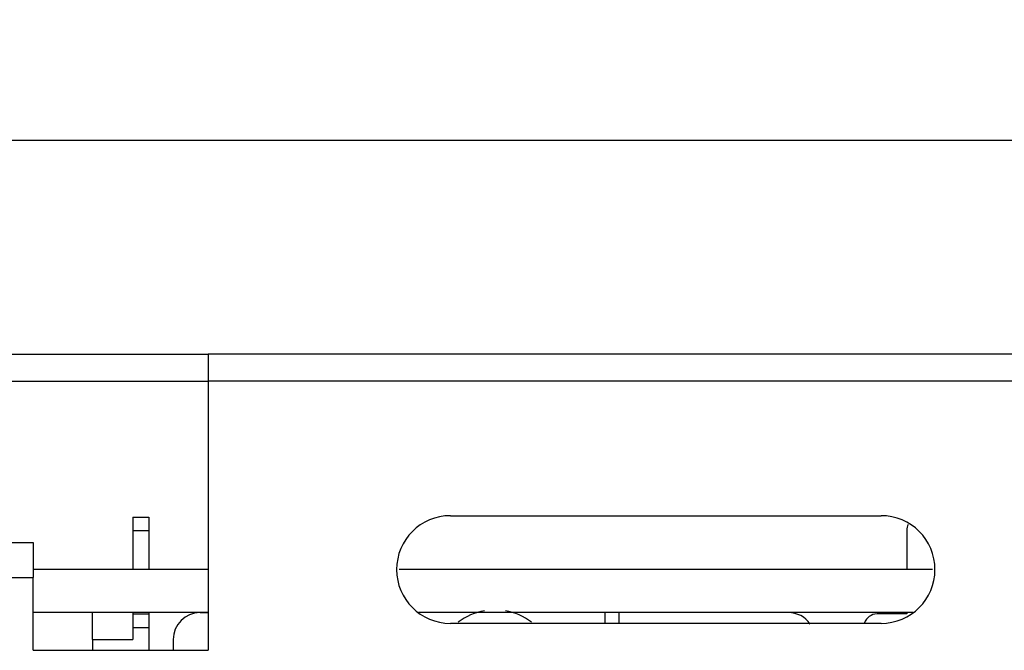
# Model space of a CAD drawing. Extents: x 210 to 804, y -840 to 420.
# Tile 17 of 50: x 517 to 554, y -493 to -469. Entities that reach past the tile are written whole.
import ezdxf

# ---------------------------------------------------------------- set-up
doc = ezdxf.new("R2010")
doc.units = 0
doc.header["$LTSCALE"] = 0.5
doc.layers.get('0').update_dxf_attribs({"linetype": 'CONTINUOUS'})
doc.layers.get('Defpoints').update_dxf_attribs({"linetype": 'CONTINUOUS'})
doc.layers.add('02___PRT_ALL_AXES', color=7, linetype='CONTINUOUS')
doc.layers.add('DIM', color=7, linetype='CONTINUOUS')
doc.styles.add('SIMPLEX', font='SIMPLEX.shx')
doc.dimstyles.new('STANDARD$0', dxfattribs={"dimtxt": 3, "dimasz": 3, "dimexe": 1, "dimexo": 1, "dimgap": 1, "dimtad": 1, "dimdec": 1, "dimzin": 0, "dimdsep": 46, "dimtxsty": 'STANDARD', "dimcen": -0.5, "dimclrd": 2, "dimclre": 2, "dimclrt": 2, "dimadec": 1, "dimazin": 0, "dimtfac": 1, "dimtdec": 1, "dimtmove": 0, "dimatfit": 3, "dimfxl": 1, "dimtolj": 1, "dimtzin": 0, "dimarcsym": 0})

# ---------------------------------------------------------------- blocks, each defined once
blk = doc.blocks.new('*D121')
at = {"layer": 'Defpoints', "color": 0}
for p in [(650.303, -473.696), (500.303, -489.396), (650.303, -489.396)]:
    blk.add_point(p, dxfattribs=at)
at = {"layer": 'DIM', "lineweight": -2}
for p, q in [((500.303, -488.396), (500.303, -472.696)), ((650.303, -488.396), (650.303, -472.696)), ((503.303, -473.696), (647.303, -473.696))]:
    blk.add_line(p, q, dxfattribs=at)
at = {"layer": 'DIM'}
for points in [[(503.303, -473.196), (503.303, -474.196), (500.303, -473.696)], [(647.303, -473.196), (647.303, -474.196), (650.303, -473.696)]]:
    blk.add_solid(points, dxfattribs=at)
at = {"layer": 'DIM', "insert": (575.303, -471.196), "char_height": 3, "attachment_point": 5, "style": 'SIMPLEX'}
blk.add_mtext('\\A1;150.0%%P0.5', dxfattribs=at)

msp = doc.modelspace()

# ---------------------------------------------------------------- linework, layer by layer
at = {"color": 7, "linetype": 'Continuous'}
for p, q in [((506.303, -481.647), (524.303, -481.647)), ((524.303, -481.647), (524.303, -482.647)), ((626.303, -481.647), (524.303, -481.647)), ((506.303, -482.647), (524.303, -482.647)), ((524.303, -482.647), (524.303, -492.647)), ((626.303, -482.647), (524.303, -482.647)), ((533.303, -487.647), (549.303, -487.647)), ((510.803, -488.647), (517.803, -488.647)), ((510.803, -488.647), (517.803, -488.647)), ((517.803, -488.647), (517.803, -489.647)), ((524.303, -489.647), (517.803, -489.647)), ((517.803, -489.647), (517.803, -489.947)), ((551.205, -489.647), (531.401, -489.647)), ((510.803, -489.947), (517.803, -489.947)), ((517.803, -492.647), (517.803, -489.947)), ((524.003, -491.247), (517.803, -491.247)), ((520.003, -492.247), (520.003, -491.247)), ((524.303, -491.247), (524.003, -491.247)), ((524.003, -491.247), (524.303, -491.247)), ((550.492, -491.247), (532.115, -491.247)), ((539.053, -491.647), (539.053, -491.247)), ((539.553, -491.247), (539.553, -491.647)), ((549.303, -491.647), (533.303, -491.647)), ((520.003, -492.247), (520.003, -492.647)), ((523.003, -492.247), (523.003, -492.647)), ((517.803, -492.647), (524.303, -492.647))]:
    msp.add_line(p, q, dxfattribs=at)
for centre, radius, start, end in [((533.303, -489.647), 2, 90, 270), ((549.303, -489.647), 2, 270, 90), ((524.003, -492.247), 1, 90, 180), ((545.853, -492.247), 1, 34.9551, 90)]:
    msp.add_arc(centre, radius, start, end, dxfattribs=at)
at = {"layer": '02___PRT_ALL_AXES', "color": 7, "linetype": 'Continuous'}
for p, q in [((521.503, -487.697), (521.503, -488.197)), ((521.503, -487.697), (522.103, -487.697)), ((521.503, -487.697), (522.103, -487.697)), ((522.103, -487.697), (522.103, -488.197)), ((521.503, -488.197), (521.503, -489.647)), ((521.503, -488.197), (522.103, -488.197)), ((522.103, -488.197), (522.103, -489.647)), ((550.253, -488.197), (550.253, -489.647)), ((521.503, -491.247), (521.503, -491.297)), ((521.503, -491.297), (521.503, -491.364)), ((521.503, -491.297), (522.103, -491.297)), ((521.503, -491.297), (522.103, -491.297)), ((521.503, -491.364), (521.503, -491.797)), ((522.103, -491.247), (522.103, -491.297)), ((522.103, -491.297), (522.103, -491.797)), ((550.253, -491.297), (549.153, -491.297)), ((550.253, -491.247), (550.253, -491.297)), ((521.503, -491.797), (521.503, -492.247)), ((521.503, -491.797), (522.103, -491.797)), ((522.103, -491.797), (522.103, -492.647)), ((520.003, -492.247), (521.503, -492.247))]:
    msp.add_line(p, q, dxfattribs=at)
for centre, radius, start, end in [((550.753, -488.197), 0.5, 152.9837, 180), ((534.956, -493.397), 2.25, 99.9647, 127.2314), ((534.956, -493.397), 2.25, 52.7686, 80.0353), ((549.153, -491.797), 0.5, 90, 160.8233)]:
    msp.add_arc(centre, radius, start, end, dxfattribs=at)

# ---------------------------------------------------------------- dimensions: what is measured, and where the dimension line sits
at = {"layer": 'DIM', "color": 7}
dim = msp.add_linear_dim(base=(650.303, -473.696), p1=(500.303, -489.396), p2=(650.303, -489.396), text='<>%%P0.5', dimstyle='STANDARD$0', override={"dimtxsty": 'SIMPLEX', "dimcen": -2, "dimclrd": 256, "dimclre": 256, "dimclrt": 256}, dxfattribs=at)
dim.commit()
dim.dimension.update_dxf_attribs({"geometry": '*D121', "text_midpoint": (575.303, -473.696), "dimtype": 160})

doc.saveas('drawing.dxf')
